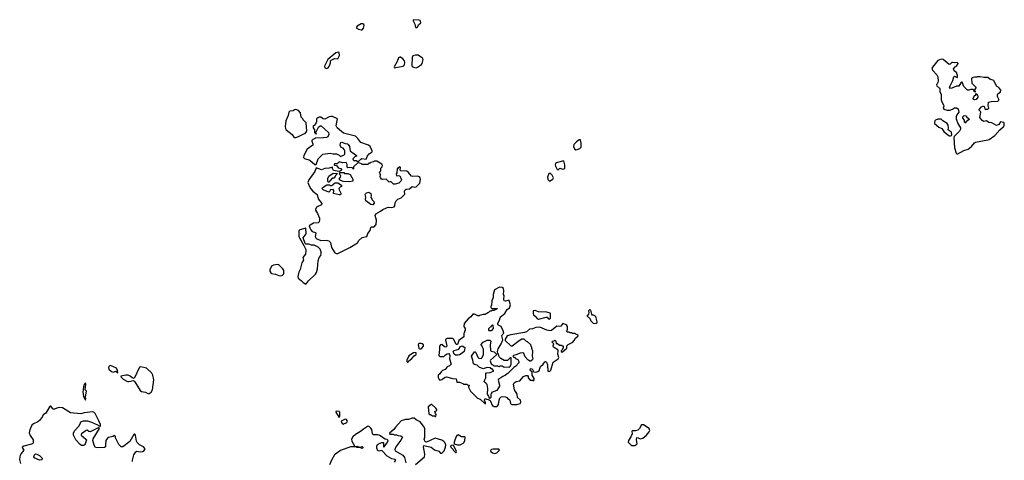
# Model space of a CAD drawing. Extents: x 2106670 to 2323771, y 35271 to 224896.
# Tile 112 of 256: x 2181712 to 2196270, y 104934 to 111453. Entities that reach past the tile are written whole.
import ezdxf

# ---------------------------------------------------------------- set-up
doc = ezdxf.new("R2010")
doc.units = 0

msp = doc.modelspace()

# ---------------------------------------------------------------- linework, layer by layer
at = {"layer": '0CON20XD'}
for points in [[(2186761, 111301), (2186775, 111303), (2186795, 111330), (2186806, 111365), (2186800, 111380), (2186785, 111392), (2186759, 111391), (2186703, 111355), (2186688, 111335), (2186720, 111315), (2186761, 111301)], [(2187575, 111331), (2187592, 111345), (2187611, 111379), (2187641, 111405), (2187640, 111430), (2187635, 111439), (2187617, 111447), (2187537, 111453), (2187528, 111445), (2187529, 111435), (2187554, 111385), (2187566, 111336), (2187575, 111331)], [(2186255, 110732), (2186275, 110740), (2186295, 110770), (2186308, 110815), (2186308, 110842), (2186317, 110853), (2186365, 110878), (2186418, 110875), (2186440, 110925), (2186437, 110967), (2186425, 110972), (2186385, 110963), (2186268, 110865), (2186217, 110765), (2186225, 110740), (2186255, 110732)], [(2187253, 110743), (2187275, 110744), (2187382, 110768), (2187404, 110785), (2187407, 110825), (2187402, 110845), (2187376, 110875), (2187345, 110899), (2187331, 110899), (2187312, 110888), (2187294, 110836), (2187248, 110755), (2187253, 110743)], [(2187575, 110743), (2187595, 110750), (2187652, 110788), (2187663, 110805), (2187674, 110846), (2187676, 110866), (2187668, 110885), (2187605, 110927), (2187564, 110926), (2187525, 110917), (2187516, 110895), (2187508, 110775), (2187515, 110763), (2187535, 110753), (2187575, 110743)], [(2195575, 109464), (2195673, 109517), (2195735, 109539), (2195784, 109576), (2195828, 109632), (2195845, 109642), (2196026, 109674), (2196045, 109682), (2196132, 109738), (2196205, 109822), (2196245, 109860), (2196260, 109865), (2196260, 109875), (2196270, 109885), (2196270, 109925), (2196265, 109930), (2196215, 109940), (2196189, 109901), (2196155, 109890), (2196086, 109926), (2196042, 109932), (2196005, 109957), (2195965, 109948), (2195941, 109961), (2195908, 110005), (2195922, 110085), (2195920, 110095), (2195898, 110115), (2195898, 110125), (2195934, 110166), (2195965, 110180), (2195977, 110157), (2195980, 110135), (2195992, 110122), (2196005, 110130), (2196025, 110130), (2196040, 110145), (2196033, 110185), (2196037, 110233), (2196075, 110242), (2196172, 110248), (2196187, 110263), (2196187, 110277), (2196170, 110315), (2196168, 110345), (2196175, 110358), (2196216, 110384), (2196219, 110409), (2196190, 110450), (2196155, 110470), (2196122, 110545), (2196114, 110554), (2196055, 110572), (2196025, 110598), (2195965, 110598), (2195915, 110610), (2195875, 110610), (2195866, 110604), (2195835, 110603), (2195795, 110592), (2195787, 110583), (2195790, 110515), (2195850, 110455), (2195850, 110445), (2195830, 110415), (2195830, 110405), (2195840, 110395), (2195840, 110380), (2195822, 110392), (2195818, 110408), (2195805, 110420), (2195775, 110422), (2195745, 110408), (2195725, 110410), (2195673, 110463), (2195645, 110530), (2195635, 110530), (2195625, 110520), (2195598, 110472), (2195565, 110470), (2195495, 110438), (2195463, 110433), (2195460, 110445), (2195468, 110475), (2195508, 110555), (2195525, 110610), (2195535, 110620), (2195565, 110602), (2195575, 110600), (2195580, 110605), (2195580, 110635), (2195570, 110645), (2195570, 110665), (2195527, 110697), (2195518, 110725), (2195545, 110758), (2195563, 110767), (2195590, 110805), (2195575, 110820), (2195535, 110817), (2195505, 110822), (2195495, 110820), (2195470, 110795), (2195455, 110792), (2195368, 110865), (2195338, 110868), (2195285, 110849), (2195208, 110752), (2195200, 110735), (2195206, 110705), (2195271, 110635), (2195287, 110607), (2195291, 110545), (2195289, 110525), (2195276, 110504), (2195268, 110495), (2195272, 110475), (2195318, 110435), (2195317, 110393), (2195334, 110345), (2195337, 110267), (2195345, 110240), (2195372, 110195), (2195378, 110175), (2195368, 110145), (2195377, 110127), (2195425, 110114), (2195465, 110114), (2195505, 110128), (2195535, 110150), (2195565, 110150), (2195590, 110135), (2195599, 110085), (2195570, 110045), (2195560, 110015), (2195560, 109985), (2195582, 109915), (2195622, 109855), (2195623, 109835), (2195607, 109803), (2195530, 109725), (2195524, 109705), (2195534, 109555), (2195558, 109478), (2195575, 109464)], [(2195827, 110267), (2195814, 110274), (2195808, 110285), (2195817, 110313), (2195835, 110330), (2195850, 110335), (2195850, 110360), (2195870, 110345), (2195870, 110335), (2195880, 110325), (2195878, 110305), (2195855, 110273), (2195827, 110267)], [(2185775, 109710), (2185795, 109712), (2185836, 109724), (2185915, 109763), (2185935, 109768), (2185958, 109805), (2185947, 109927), (2185905, 109970), (2185900, 109985), (2185875, 110012), (2185864, 110075), (2185835, 110110), (2185795, 110124), (2185775, 110120), (2185754, 110106), (2185705, 110099), (2185690, 110085), (2185682, 110035), (2185647, 109955), (2185636, 109875), (2185641, 109845), (2185653, 109825), (2185743, 109753), (2185768, 109715), (2185775, 109710)], [(2186085, 109307), (2186095, 109312), (2186127, 109393), (2186195, 109466), (2186305, 109476), (2186345, 109468), (2186395, 109468), (2186437, 109447), (2186455, 109430), (2186508, 109452), (2186520, 109465), (2186518, 109515), (2186510, 109535), (2186495, 109550), (2186465, 109560), (2186451, 109595), (2186454, 109625), (2186462, 109638), (2186475, 109643), (2186525, 109622), (2186557, 109617), (2186568, 109608), (2186587, 109577), (2186598, 109515), (2186621, 109491), (2186690, 109445), (2186690, 109435), (2186670, 109425), (2186640, 109395), (2186642, 109382), (2186655, 109370), (2186685, 109370), (2186695, 109360), (2186725, 109360), (2186755, 109390), (2186773, 109397), (2186835, 109390), (2186855, 109440), (2186881, 109469), (2186922, 109498), (2186922, 109515), (2186892, 109575), (2186872, 109595), (2186756, 109636), (2186712, 109695), (2186675, 109728), (2186500, 109775), (2186468, 109798), (2186408, 109855), (2186394, 109884), (2186409, 109985), (2186335, 110021), (2186315, 110023), (2186290, 110015), (2186225, 109982), (2186198, 109988), (2186165, 110010), (2186135, 110010), (2186125, 110000), (2186115, 110000), (2186100, 109985), (2186100, 109935), (2186090, 109925), (2186090, 109915), (2186065, 109890), (2186050, 109885), (2186050, 109855), (2186070, 109825), (2186070, 109785), (2186092, 109762), (2186100, 109765), (2186090, 109785), (2186132, 109865), (2186155, 109882), (2186172, 109882), (2186278, 109785), (2186281, 109755), (2186268, 109722), (2186249, 109711), (2186203, 109703), (2186085, 109700), (2186072, 109688), (2186045, 109680), (2186033, 109667), (2186032, 109655), (2186049, 109615), (2186049, 109595), (2185964, 109536), (2185914, 109444), (2185910, 109415), (2185925, 109397), (2186003, 109373), (2186075, 109311), (2186085, 109307)], [(2195475, 109733), (2195490, 109740), (2195495, 109750), (2195491, 109785), (2195486, 109796), (2195464, 109804), (2195438, 109825), (2195443, 109855), (2195441, 109895), (2195427, 109917), (2195360, 109955), (2195335, 109979), (2195285, 109981), (2195254, 109966), (2195243, 109955), (2195237, 109935), (2195238, 109915), (2195304, 109864), (2195345, 109843), (2195375, 109801), (2195435, 109750), (2195460, 109735), (2195475, 109733)], [(2195695, 109920), (2195680, 109935), (2195680, 109965), (2195657, 109997), (2195658, 110015), (2195675, 110038), (2195703, 110033), (2195715, 110012), (2195748, 109985), (2195739, 109971), (2195702, 109938), (2195695, 109920)], [(2189935, 109529), (2189955, 109532), (2189995, 109546), (2190014, 109565), (2190014, 109625), (2190005, 109678), (2189985, 109674), (2189945, 109645), (2189903, 109605), (2189901, 109575), (2189915, 109542), (2189935, 109529)], [(2186415, 107992), (2186595, 108084), (2186709, 108151), (2186729, 108185), (2186775, 108231), (2186844, 108246), (2186862, 108288), (2186895, 108332), (2186905, 108378), (2186915, 108388), (2186955, 108389), (2186985, 108422), (2186989, 108485), (2186969, 108555), (2186979, 108581), (2187045, 108618), (2187083, 108647), (2187135, 108670), (2187165, 108678), (2187217, 108673), (2187250, 108685), (2187260, 108700), (2187266, 108745), (2187278, 108775), (2187304, 108796), (2187355, 108818), (2187405, 108870), (2187402, 108915), (2187410, 108935), (2187425, 108948), (2187475, 108950), (2187513, 108987), (2187556, 108976), (2187575, 108979), (2187628, 109035), (2187637, 109087), (2187635, 109112), (2187625, 109126), (2187595, 109138), (2187525, 109134), (2187505, 109140), (2187462, 109192), (2187435, 109213), (2187350, 109215), (2187340, 109225), (2187342, 109265), (2187335, 109277), (2187315, 109268), (2187305, 109250), (2187295, 109250), (2187290, 109185), (2187280, 109175), (2187282, 109142), (2187315, 109148), (2187333, 109143), (2187358, 109085), (2187350, 109065), (2187316, 109034), (2187265, 109018), (2187238, 109018), (2187198, 109058), (2187175, 109050), (2187132, 109092), (2187075, 109088), (2187062, 109095), (2187048, 109118), (2187043, 109135), (2187047, 109157), (2187030, 109195), (2187050, 109215), (2187052, 109255), (2187070, 109275), (2187077, 109297), (2187068, 109318), (2186992, 109362), (2186955, 109360), (2186942, 109348), (2186905, 109340), (2186895, 109330), (2186875, 109330), (2186865, 109310), (2186775, 109310), (2186765, 109320), (2186715, 109340), (2186650, 109275), (2186650, 109245), (2186645, 109240), (2186638, 109258), (2186617, 109267), (2186562, 109262), (2186553, 109273), (2186552, 109312), (2186538, 109338), (2186487, 109337), (2186438, 109352), (2186408, 109322), (2186365, 109320), (2186360, 109305), (2186365, 109300), (2186398, 109298), (2186422, 109262), (2186463, 109253), (2186470, 109235), (2186467, 109223), (2186435, 109207), (2186375, 109217), (2186354, 109224), (2186338, 109252), (2186335, 109270), (2186286, 109254), (2186225, 109252), (2186175, 109234), (2186095, 109260), (2186078, 109205), (2185987, 109085), (2185972, 109045), (2185990, 108995), (2186015, 108952), (2186045, 108918), (2186112, 108865), (2186127, 108805), (2186182, 108735), (2186175, 108712), (2186101, 108679), (2186084, 108645), (2186084, 108635), (2186115, 108585), (2186145, 108515), (2186146, 108493), (2186138, 108462), (2186123, 108447), (2186055, 108443), (2186006, 108415), (2185994, 108405), (2186001, 108375), (2186015, 108344), (2186035, 108319), (2186085, 108303), (2186093, 108295), (2186079, 108245), (2186096, 108215), (2186165, 108185), (2186245, 108192), (2186281, 108181), (2186306, 108155), (2186325, 108081), (2186370, 108005), (2186395, 107993), (2186415, 107992)], [(2189675, 109230), (2189700, 109255), (2189745, 109243), (2189760, 109245), (2189770, 109255), (2189772, 109305), (2189757, 109367), (2189646, 109334), (2189632, 109325), (2189628, 109305), (2189633, 109285), (2189657, 109237), (2189675, 109230)], [(2186285, 109050), (2186275, 109050), (2186268, 109075), (2186268, 109105), (2186281, 109139), (2186348, 109182), (2186408, 109178), (2186408, 109172), (2186382, 109148), (2186378, 109132), (2186355, 109110), (2186332, 109108), (2186285, 109050)], [(2186595, 109053), (2186495, 109060), (2186442, 109082), (2186440, 109105), (2186458, 109122), (2186460, 109145), (2186450, 109155), (2186440, 109185), (2186445, 109190), (2186505, 109190), (2186515, 109180), (2186565, 109180), (2186600, 109165), (2186638, 109095), (2186640, 109065), (2186595, 109053)], [(2189545, 109063), (2189593, 109095), (2189604, 109115), (2189583, 109155), (2189555, 109182), (2189534, 109176), (2189514, 109125), (2189520, 109090), (2189545, 109063)], [(2186435, 108861), (2186352, 108882), (2186358, 108925), (2186345, 108940), (2186302, 108938), (2186300, 108915), (2186285, 108900), (2186200, 108935), (2186180, 108955), (2186200, 108975), (2186255, 109008), (2186295, 109010), (2186305, 109000), (2186325, 109000), (2186335, 109010), (2186345, 109010), (2186350, 109025), (2186375, 109040), (2186415, 109040), (2186470, 109005), (2186470, 108985), (2186450, 108975), (2186433, 108955), (2186437, 108935), (2186461, 108885), (2186463, 108875), (2186455, 108862), (2186435, 108861)], [(2186935, 108712), (2186905, 108718), (2186830, 108775), (2186823, 108795), (2186830, 108825), (2186821, 108865), (2186823, 108877), (2186838, 108892), (2186875, 108899), (2186903, 108883), (2186908, 108852), (2186903, 108823), (2186920, 108805), (2186920, 108795), (2186950, 108765), (2186952, 108738), (2186935, 108712)], [(2185945, 107542), (2185955, 107548), (2185982, 107588), (2186085, 107690), (2186101, 107715), (2186114, 107766), (2186127, 107885), (2186142, 107935), (2186163, 107965), (2186169, 107995), (2186169, 108015), (2186156, 108056), (2186126, 108086), (2186066, 108116), (2186025, 108118), (2185985, 108132), (2185945, 108133), (2185932, 108142), (2185904, 108224), (2185946, 108284), (2185945, 108367), (2185855, 108342), (2185842, 108328), (2185838, 108305), (2185842, 108245), (2185849, 108225), (2185914, 108114), (2185941, 108055), (2185944, 108035), (2185936, 107985), (2185898, 107935), (2185907, 107893), (2185882, 107855), (2185861, 107755), (2185840, 107720), (2185824, 107655), (2185831, 107631), (2185878, 107588), (2185905, 107563), (2185945, 107542)], [(2185575, 107663), (2185598, 107672), (2185616, 107695), (2185616, 107745), (2185600, 107770), (2185545, 107825), (2185525, 107833), (2185467, 107823), (2185437, 107805), (2185411, 107751), (2185411, 107735), (2185426, 107706), (2185438, 107698), (2185495, 107690), (2185545, 107668), (2185575, 107663)], [(2188725, 105730), (2188765, 105732), (2188779, 105741), (2188792, 105758), (2188800, 105825), (2188810, 105855), (2188829, 105871), (2188852, 105878), (2188895, 105873), (2188913, 105863), (2188935, 105840), (2188945, 105840), (2188960, 105825), (2188970, 105775), (2188985, 105760), (2189065, 105762), (2189113, 105777), (2189122, 105795), (2189118, 105825), (2189072, 105865), (2189068, 105915), (2189028, 105975), (2189011, 106059), (2189025, 106080), (2189055, 106100), (2189105, 106112), (2189160, 106175), (2189195, 106190), (2189218, 106188), (2189230, 106175), (2189232, 106152), (2189262, 106122), (2189295, 106120), (2189308, 106112), (2189320, 106125), (2189320, 106145), (2189288, 106195), (2189290, 106245), (2189265, 106260), (2189258, 106275), (2189265, 106288), (2189275, 106292), (2189285, 106288), (2189297, 106275), (2189302, 106252), (2189313, 106243), (2189345, 106240), (2189372, 106248), (2189392, 106265), (2189415, 106322), (2189454, 106356), (2189475, 106392), (2189485, 106398), (2189502, 106385), (2189518, 106345), (2189520, 106255), (2189545, 106250), (2189565, 106270), (2189598, 106385), (2189673, 106437), (2189682, 106455), (2189671, 106505), (2189672, 106555), (2189667, 106567), (2189605, 106610), (2189602, 106635), (2189610, 106655), (2189595, 106670), (2189582, 106688), (2189592, 106698), (2189615, 106700), (2189625, 106710), (2189640, 106695), (2189642, 106662), (2189665, 106660), (2189695, 106640), (2189725, 106640), (2189735, 106630), (2189748, 106628), (2189750, 106595), (2189740, 106585), (2189738, 106572), (2189720, 106555), (2189720, 106545), (2189735, 106532), (2189800, 106595), (2189802, 106628), (2189823, 106647), (2189889, 106681), (2189912, 106705), (2189931, 106739), (2189970, 106775), (2189968, 106788), (2189935, 106800), (2189925, 106810), (2189885, 106810), (2189875, 106820), (2189845, 106820), (2189835, 106830), (2189805, 106830), (2189800, 106845), (2189812, 106875), (2189812, 106915), (2189795, 106938), (2189745, 106958), (2189715, 106918), (2189695, 106912), (2189655, 106920), (2189575, 106857), (2189555, 106849), (2189508, 106858), (2189405, 106902), (2189345, 106899), (2189295, 106880), (2189248, 106872), (2189206, 106834), (2189175, 106823), (2188975, 106793), (2188920, 106775), (2188892, 106725), (2188892, 106705), (2188975, 106630), (2188995, 106630), (2189095, 106708), (2189135, 106730), (2189165, 106730), (2189200, 106695), (2189215, 106690), (2189265, 106650), (2189270, 106625), (2189280, 106615), (2189280, 106595), (2189292, 106555), (2189290, 106475), (2189297, 106435), (2189288, 106415), (2189265, 106400), (2189255, 106400), (2189237, 106417), (2189225, 106420), (2189188, 106465), (2189164, 106514), (2189153, 106523), (2189113, 106517), (2189047, 106493), (2189013, 106487), (2189002, 106478), (2189012, 106462), (2189028, 106458), (2189042, 106442), (2189078, 106428), (2189090, 106395), (2189090, 106375), (2189050, 106325), (2189020, 106305), (2188936, 106224), (2188896, 106194), (2188854, 106176), (2188825, 106152), (2188790, 106135), (2188788, 106122), (2188806, 106045), (2188805, 106030), (2188768, 105965), (2188690, 105935), (2188690, 105925), (2188680, 105915), (2188680, 105865), (2188665, 105850), (2188652, 105862), (2188650, 105885), (2188630, 105915), (2188632, 105995), (2188622, 106055), (2188606, 106076), (2188585, 106090), (2188582, 106105), (2188606, 106154), (2188602, 106215), (2188612, 106228), (2188667, 106233), (2188717, 106253), (2188720, 106265), (2188698, 106288), (2188685, 106290), (2188675, 106300), (2188625, 106307), (2188565, 106290), (2188504, 106314), (2188474, 106344), (2188435, 106353), (2188422, 106362), (2188410, 106415), (2188394, 106476), (2188435, 106540), (2188445, 106540), (2188455, 106530), (2188485, 106460), (2188500, 106445), (2188535, 106442), (2188550, 106455), (2188572, 106498), (2188570, 106585), (2188560, 106595), (2188550, 106625), (2188530, 106645), (2188567, 106683), (2188613, 106707), (2188625, 106712), (2188662, 106712), (2188678, 106695), (2188668, 106645), (2188675, 106560), (2188685, 106548), (2188727, 106537), (2188760, 106505), (2188760, 106495), (2188720, 106455), (2188672, 106418), (2188670, 106405), (2188685, 106360), (2188695, 106350), (2188705, 106350), (2188725, 106330), (2188775, 106330), (2188795, 106320), (2188805, 106320), (2188815, 106330), (2188845, 106330), (2188875, 106312), (2188935, 106318), (2188955, 106310), (2188965, 106320), (2188980, 106355), (2188978, 106448), (2188962, 106448), (2188925, 106410), (2188875, 106410), (2188825, 106440), (2188800, 106465), (2188790, 106505), (2188780, 106515), (2188778, 106545), (2188787, 106585), (2188830, 106655), (2188858, 106715), (2188840, 106775), (2188845, 106790), (2188870, 106815), (2188862, 106852), (2188830, 106915), (2188790, 106935), (2188780, 106945), (2188780, 106965), (2188810, 107015), (2188810, 107035), (2188820, 107045), (2188820, 107055), (2188884, 107106), (2188920, 107165), (2188955, 107190), (2188968, 107235), (2188947, 107297), (2188931, 107299), (2188895, 107288), (2188873, 107293), (2188869, 107315), (2188873, 107373), (2188868, 107385), (2188872, 107445), (2188864, 107474), (2188845, 107490), (2188805, 107498), (2188732, 107455), (2188712, 107388), (2188712, 107345), (2188694, 107296), (2188690, 107225), (2188680, 107215), (2188680, 107195), (2188695, 107180), (2188770, 107180), (2188770, 107175), (2188725, 107150), (2188695, 107150), (2188685, 107140), (2188665, 107140), (2188645, 107120), (2188632, 107118), (2188615, 107100), (2188605, 107100), (2188595, 107090), (2188565, 107090), (2188513, 107077), (2188505, 107070), (2188485, 107070), (2188437, 107097), (2188410, 107095), (2188383, 107057), (2188342, 107028), (2188285, 106960), (2188280, 106915), (2188300, 106885), (2188300, 106855), (2188290, 106845), (2188290, 106825), (2188280, 106815), (2188277, 106763), (2188204, 106706), (2188185, 106650), (2188165, 106650), (2188131, 106721), (2188116, 106736), (2188035, 106737), (2188015, 106728), (2188010, 106715), (2188027, 106625), (2188023, 106617), (2188015, 106610), (2187995, 106612), (2187955, 106647), (2187935, 106642), (2187918, 106625), (2187920, 106575), (2187910, 106485), (2187925, 106470), (2187985, 106470), (2188007, 106493), (2188035, 106510), (2188055, 106512), (2188065, 106502), (2188074, 106485), (2188067, 106435), (2188093, 106355), (2188065, 106330), (2188031, 106319), (2188005, 106277), (2187962, 106265), (2187942, 106245), (2187926, 106214), (2187900, 106195), (2187900, 106155), (2187910, 106145), (2187912, 106132), (2187925, 106122), (2187955, 106128), (2188005, 106162), (2188025, 106167), (2188115, 106143), (2188165, 106140), (2188175, 106090), (2188215, 106088), (2188262, 106072), (2188275, 106062), (2188325, 106060), (2188335, 106050), (2188358, 106048), (2188360, 106035), (2188350, 106025), (2188350, 106015), (2188378, 105955), (2188482, 105855), (2188521, 105841), (2188590, 105775), (2188598, 105772), (2188600, 105785), (2188587, 105825), (2188588, 105842), (2188606, 105846), (2188655, 105830), (2188668, 105818), (2188702, 105742), (2188715, 105740), (2188725, 105730)], [(2189545, 107020), (2189560, 107035), (2189560, 107105), (2189555, 107110), (2189505, 107128), (2189385, 107130), (2189335, 107152), (2189303, 107147), (2189302, 107105), (2189310, 107085), (2189336, 107066), (2189360, 107035), (2189385, 107023), (2189495, 107052), (2189515, 107050), (2189520, 107035), (2189545, 107020)], [(2190235, 106960), (2190248, 106972), (2190250, 106985), (2190232, 107062), (2190195, 107082), (2190183, 107083), (2190170, 107095), (2190158, 107158), (2190135, 107160), (2190122, 107145), (2190128, 107115), (2190122, 107095), (2190100, 107065), (2190118, 107058), (2190148, 107028), (2190150, 107005), (2190192, 106962), (2190235, 106960)], [(2188675, 106848), (2188655, 106850), (2188650, 106855), (2188650, 106885), (2188675, 106910), (2188688, 106912), (2188690, 106925), (2188705, 106940), (2188710, 106935), (2188712, 106885), (2188685, 106852), (2188675, 106848)], [(2187625, 106583), (2187645, 106584), (2187658, 106592), (2187681, 106625), (2187682, 106642), (2187665, 106658), (2187646, 106664), (2187615, 106660), (2187606, 106645), (2187615, 106595), (2187625, 106583)], [(2188195, 106488), (2188155, 106490), (2188138, 106505), (2188122, 106545), (2188135, 106557), (2188205, 106581), (2188232, 106618), (2188255, 106629), (2188292, 106605), (2188290, 106565), (2188282, 106545), (2188255, 106518), (2188215, 106493), (2188195, 106488)], [(2187445, 106384), (2187455, 106386), (2187467, 106405), (2187512, 106438), (2187545, 106479), (2187568, 106495), (2187575, 106505), (2187574, 106525), (2187555, 106530), (2187535, 106525), (2187465, 106478), (2187434, 106415), (2187435, 106397), (2187445, 106384)], [(2183165, 106230), (2183161, 106265), (2183144, 106295), (2183055, 106335), (2183035, 106327), (2183027, 106305), (2183029, 106285), (2183068, 106248), (2183095, 106238), (2183133, 106253), (2183165, 106230)], [(2183625, 105922), (2183655, 105942), (2183676, 105975), (2183697, 106125), (2183679, 106195), (2183665, 106225), (2183587, 106297), (2183505, 106319), (2183486, 106314), (2183405, 106147), (2183375, 106154), (2183345, 106180), (2183315, 106192), (2183283, 106193), (2183210, 106180), (2183214, 106165), (2183243, 106135), (2183305, 106100), (2183325, 106099), (2183395, 106113), (2183417, 106097), (2183496, 105965), (2183515, 105953), (2183571, 105941), (2183605, 105924), (2183625, 105922)], [(2182685, 105822), (2182692, 105845), (2182687, 105875), (2182698, 105955), (2182680, 105975), (2182692, 106055), (2182685, 106078), (2182668, 106055), (2182655, 106020), (2182653, 105977), (2182644, 105945), (2182655, 105880), (2182685, 105822)], [(2183380, 104915), (2183378, 104935), (2183400, 105015), (2183431, 105059), (2183445, 105068), (2183495, 105059), (2183528, 105065), (2183555, 105079), (2183566, 105105), (2183545, 105132), (2183485, 105164), (2183448, 105198), (2183438, 105218), (2183423, 105305), (2183415, 105320), (2183405, 105322), (2183398, 105315), (2183339, 105211), (2183235, 105136), (2183215, 105136), (2183178, 105168), (2183129, 105265), (2183128, 105288), (2183115, 105300), (2183090, 105285), (2183026, 105274), (2183009, 105261), (2182988, 105225), (2182982, 105162), (2182981, 105135), (2182968, 105125), (2182865, 105119), (2182833, 105125), (2182815, 105158), (2182796, 105225), (2182797, 105253), (2182892, 105405), (2182885, 105420), (2182755, 105357), (2182735, 105359), (2182708, 105378), (2182695, 105376), (2182626, 105324), (2182619, 105315), (2182620, 105305), (2182689, 105249), (2182699, 105235), (2182682, 105178), (2182675, 105164), (2182657, 105153), (2182625, 105152), (2182606, 105166), (2182545, 105236), (2182506, 105305), (2182510, 105335), (2182525, 105370), (2182594, 105445), (2182610, 105490), (2182625, 105509), (2182655, 105518), (2182716, 105516), (2182775, 105498), (2182861, 105461), (2182895, 105440), (2182905, 105440), (2182907, 105465), (2182885, 105520), (2182828, 105628), (2182808, 105648), (2182795, 105653), (2182665, 105636), (2182615, 105624), (2182466, 105636), (2182345, 105709), (2182285, 105714), (2182225, 105691), (2182205, 105690), (2182175, 105733), (2182165, 105734), (2182155, 105727), (2182097, 105633), (2182058, 105605), (2182048, 105582), (2182007, 105525), (2181983, 105505), (2181915, 105474), (2181892, 105455), (2181863, 105385), (2181852, 105342), (2181865, 105303), (2181910, 105235), (2181911, 105195), (2181906, 105184), (2181887, 105173), (2181775, 105141), (2181751, 105129), (2181752, 105115), (2181773, 105085), (2181734, 105035), (2181719, 105005), (2181716, 104984), (2181712, 104945), (2181726, 104885)], [(2187865, 105580), (2187872, 105612), (2187860, 105625), (2187850, 105655), (2187878, 105672), (2187880, 105685), (2187866, 105706), (2187805, 105760), (2187795, 105760), (2187752, 105725), (2187763, 105623), (2187775, 105610), (2187785, 105610), (2187815, 105590), (2187845, 105590), (2187855, 105580), (2187865, 105580)], [(2186435, 105568), (2186442, 105575), (2186446, 105594), (2186446, 105645), (2186435, 105658), (2186395, 105662), (2186386, 105655), (2186386, 105645), (2186435, 105568)], [(2186495, 105471), (2186550, 105495), (2186559, 105515), (2186545, 105540), (2186535, 105544), (2186515, 105539), (2186466, 105514), (2186469, 105495), (2186485, 105474), (2186495, 105471)], [(2187565, 104874), (2187700, 104985), (2187703, 105023), (2187682, 105135), (2187690, 105155), (2187798, 105128), (2187845, 105090), (2187908, 105068), (2187935, 105042), (2187955, 105038), (2187990, 105075), (2188010, 105130), (2188012, 105165), (2187998, 105198), (2187985, 105213), (2187955, 105230), (2187855, 105263), (2187725, 105203), (2187707, 105207), (2187694, 105245), (2187702, 105275), (2187702, 105405), (2187685, 105438), (2187632, 105505), (2187572, 105532), (2187545, 105558), (2187515, 105558), (2187462, 105538), (2187415, 105538), (2187355, 105518), (2187268, 105425), (2187242, 105388), (2187180, 105335), (2187185, 105320), (2187235, 105320), (2187255, 105310), (2187285, 105310), (2187305, 105300), (2187347, 105297), (2187370, 105275), (2187346, 105234), (2187274, 105136), (2187261, 105095), (2187266, 105076), (2187375, 105012), (2187400, 104975), (2187422, 104895)], [(2187255, 104907), (2187272, 104935), (2187260, 104945), (2187215, 104958), (2187146, 104996), (2187065, 105080), (2187025, 105068), (2187008, 105075), (2186994, 105116), (2186993, 105145), (2187002, 105168), (2187015, 105180), (2187065, 105200), (2187085, 105200), (2187090, 105195), (2187090, 105135), (2187095, 105130), (2187146, 105194), (2187158, 105225), (2187145, 105242), (2187118, 105248), (2187075, 105270), (2187048, 105295), (2187025, 105306), (2187005, 105313), (2186942, 105312), (2186928, 105328), (2186918, 105388), (2186900, 105415), (2186875, 105437), (2186855, 105433), (2186794, 105396), (2186750, 105360), (2186676, 105314), (2186638, 105282), (2186620, 105245), (2186621, 105215), (2186665, 105148), (2186675, 105140), (2186702, 105142), (2186735, 105130), (2186775, 105138), (2186788, 105128), (2186788, 105118), (2186775, 105108), (2186742, 105122), (2186695, 105124), (2186682, 105132), (2186605, 105133), (2186455, 105079), (2186369, 105015), (2186321, 104935), (2186294, 104866)], [(2190805, 105153), (2190836, 105174), (2190840, 105185), (2190830, 105235), (2190835, 105270), (2190855, 105268), (2190885, 105252), (2190925, 105260), (2190978, 105305), (2191020, 105355), (2191028, 105375), (2191020, 105405), (2190935, 105460), (2190905, 105460), (2190878, 105405), (2190851, 105379), (2190815, 105370), (2190775, 105372), (2190762, 105365), (2190766, 105324), (2190748, 105282), (2190713, 105227), (2190710, 105205), (2190760, 105155), (2190805, 105153)], [(2188225, 105163), (2188280, 105195), (2188292, 105225), (2188300, 105275), (2188295, 105280), (2188245, 105282), (2188195, 105312), (2188177, 105303), (2188167, 105285), (2188138, 105205), (2188138, 105178), (2188184, 105164), (2188225, 105163)], [(2188165, 105050), (2188170, 105065), (2188125, 105160), (2188090, 105155), (2188082, 105145), (2188085, 105130), (2188120, 105095), (2188125, 105080), (2188155, 105050), (2188165, 105050)], [(2182005, 104938), (2181925, 104970), (2181921, 104985), (2181932, 105015), (2181945, 105028), (2181965, 105026), (2182005, 105004), (2182044, 104965), (2182045, 104950), (2182035, 104940), (2182005, 104938)], [(2188735, 105036), (2188765, 105043), (2188807, 105083), (2188797, 105097), (2188715, 105100), (2188688, 105092), (2188673, 105077), (2188678, 105065), (2188705, 105043), (2188735, 105036)]]:
    msp.add_lwpolyline(points, dxfattribs=at)

doc.saveas('drawing.dxf')
